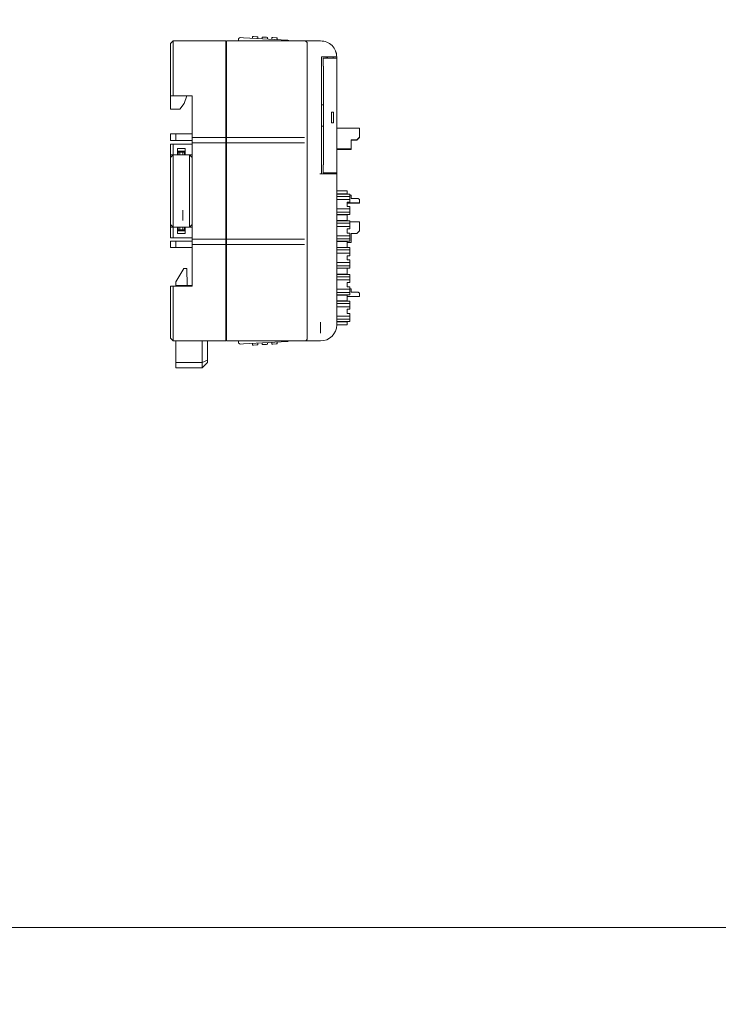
# Model space of a CAD drawing. Header units: millimetres. Extents: x -1114 to 1396, y -630 to 631.
# Tile 202 of 256: x -829 to -698, y 0 to 184. Entities that reach past the tile are written whole.
import ezdxf

# ---------------------------------------------------------------- set-up
doc = ezdxf.new("R2010")
doc.units = ezdxf.units.MM
doc.header["$MEASUREMENT"] = 0

msp = doc.modelspace()

# ---------------------------------------------------------------- linework, layer by layer
at = {"lineweight": 18}
for points, knots in [([(1038.9843, -629.7647), (1038.9843, -629.7647), (-1111.4882, -629.7647), (-1111.4882, -629.7647), (-1111.4882, -629.7647), (-1111.4882, -629.7647), (-1111.4882, 630.7883), (-1111.4882, 630.7883), (-1111.4882, 630.7883), (-1111.4882, 630.7883), (1038.9843, 630.7883), (1038.9843, 630.7883)], [0, 0, 0, 0, 0.33333333, 0.33333333, 0.33333333, 0.33333333, 0.66666667, 0.66666667, 0.66666667, 0.66666667, 1, 1, 1, 1]), ([(-787.354, 180.6697), (-787.4334, 180.6739), (-787.5113, 180.6463), (-787.5704, 180.593), (-787.5704, 180.593), (-787.6296, 180.5398), (-787.6651, 180.4653), (-787.6693, 180.3858)], [0, 0, 0, 0, 0.5, 0.5, 0.5, 0.5, 1, 1, 1, 1]), ([(-778.5242, 180.2069), (-778.5235, 180.2065), (-778.5229, 180.2062), (-778.521, 180.2051), (-778.521, 180.2051), (-778.519, 180.204), (-778.5157, 180.2021), (-778.5115, 180.1997), (-778.5115, 180.1997), (-778.5071, 180.1972), (-778.5018, 180.1942), (-778.4958, 180.1908), (-778.4958, 180.1908), (-778.4878, 180.1863), (-778.4787, 180.1811), (-778.4689, 180.1755), (-778.4689, 180.1755), (-778.4579, 180.1693), (-778.446, 180.1625), (-778.4336, 180.1555), (-778.4336, 180.1555), (-778.387, 180.1291), (-778.3335, 180.0987), (-778.2788, 180.0677), (-778.2788, 180.0677), (-778.2733, 180.0646), (-778.2677, 180.0614), (-778.2621, 180.0582)], [0, 0, 0, 0, 0.14285714, 0.14285714, 0.14285714, 0.14285714, 0.28571429, 0.28571429, 0.28571429, 0.28571429, 0.42857143, 0.42857143, 0.42857143, 0.42857143, 0.57142857, 0.57142857, 0.57142857, 0.57142857, 0.71428571, 0.71428571, 0.71428571, 0.71428571, 0.85714286, 0.85714286, 0.85714286, 0.85714286, 1, 1, 1, 1]), ([(-774.8354, 179.558), (-774.8354, 179.6906), (-774.8881, 179.8178), (-774.9819, 179.9116), (-774.9819, 179.9116), (-775.0756, 180.0053), (-775.2028, 180.058), (-775.3354, 180.058)], [0, 0, 0, 0, 0.5, 0.5, 0.5, 0.5, 1, 1, 1, 1]), ([(-769.3354, 177.058), (-769.3354, 177.8536), (-769.6515, 178.6167), (-770.2141, 179.1793), (-770.2141, 179.1793), (-770.7767, 179.7419), (-771.5398, 180.058), (-772.3354, 180.058)], [0, 0, 0, 0, 0.5, 0.5, 0.5, 0.5, 1, 1, 1, 1]), ([(-769.3354, 177.058), (-769.3354, 177.8536), (-769.6515, 178.6167), (-770.2141, 179.1793), (-770.2141, 179.1793), (-770.7767, 179.7419), (-771.5398, 180.058), (-772.3354, 180.058)], [0, 0, 0, 0, 0.5, 0.5, 0.5, 0.5, 1, 1, 1, 1]), ([(-769.5357, 178.1358), (-769.4924, 178.0232), (-769.4559, 177.9082), (-769.4264, 177.7913), (-769.4264, 177.7913), (-769.397, 177.6744), (-769.3746, 177.5561), (-769.3594, 177.4365)], [0, 0, 0, 0, 0.5, 0.5, 0.5, 0.5, 1, 1, 1, 1]), ([(-800.3354, 160.808), (-800.2953, 160.808), (-800.2546, 160.808), (-800.2135, 160.808), (-800.2135, 160.808), (-800.1724, 160.808), (-800.1308, 160.808), (-800.089, 160.808), (-800.089, 160.808), (-800.0054, 160.808), (-799.9207, 160.808), (-799.8354, 160.808)], [0, 0, 0, 0, 0.33333333, 0.33333333, 0.33333333, 0.33333333, 0.66666667, 0.66666667, 0.66666667, 0.66666667, 1, 1, 1, 1]), ([(-799.8354, 143.308), (-799.9207, 143.308), (-800.0054, 143.308), (-800.089, 143.308), (-800.089, 143.308), (-800.1308, 143.308), (-800.1724, 143.308), (-800.2135, 143.308), (-800.2135, 143.308), (-800.2546, 143.308), (-800.2953, 143.308), (-800.3354, 143.308)], [0, 0, 0, 0, 0.33333333, 0.33333333, 0.33333333, 0.33333333, 0.66666667, 0.66666667, 0.66666667, 0.66666667, 1, 1, 1, 1]), ([(-787.6693, 123.7734), (-787.6651, 123.694), (-787.6296, 123.6194), (-787.5704, 123.5662), (-787.5704, 123.5662), (-787.5113, 123.5129), (-787.4334, 123.4854), (-787.354, 123.4895)], [0, 0, 0, 0, 0.5, 0.5, 0.5, 0.5, 1, 1, 1, 1]), ([(-778.3402, 124.0567), (-778.3728, 124.0382), (-778.4042, 124.0204), (-778.4329, 124.0041), (-778.4329, 124.0041), (-778.4454, 123.997), (-778.4574, 123.9902), (-778.4685, 123.9839), (-778.4685, 123.9839), (-778.4784, 123.9783), (-778.4875, 123.9731), (-778.4956, 123.9685), (-778.4956, 123.9685), (-778.5046, 123.9634), (-778.5124, 123.959), (-778.517, 123.9564), (-778.517, 123.9564), (-778.5212, 123.954), (-778.5227, 123.9532), (-778.5242, 123.9523)], [0, 0, 0, 0, 0.2, 0.2, 0.2, 0.2, 0.4, 0.4, 0.4, 0.4, 0.6, 0.6, 0.6, 0.6, 0.8, 0.8, 0.8, 0.8, 1, 1, 1, 1]), ([(-774.8354, 124.558), (-774.8354, 124.4271), (-774.8893, 124.297), (-774.9819, 124.2044), (-774.9819, 124.2044), (-775.0744, 124.1119), (-775.2045, 124.058), (-775.3354, 124.058)], [0, 0, 0, 0, 0.5, 0.5, 0.5, 0.5, 1, 1, 1, 1])]:
    msp.add_open_spline(points, degree=3, knots=knots, dxfattribs=at)
for points in [[(-787.6865, 180.058), (-787.6865, 180.058), (-787.6693, 180.3858), (-787.6693, 180.3858)], [(-787.354, 180.6697), (-787.354, 180.6697), (-786.7548, 180.6383), (-786.7548, 180.6383)], [(-786.7548, 180.6383), (-786.7548, 180.6383), (-778.5242, 180.2069), (-778.5242, 180.2069)], [(-786.7548, 180.6383), (-786.7548, 180.6383), (-778.5241, 180.2069), (-778.5241, 180.2069)], [(-785.0613, 180.5495), (-785.0613, 180.5495), (-785.0447, 180.8676), (-785.0447, 180.8676)], [(-785.0447, 180.8676), (-785.0447, 180.8676), (-785.0613, 180.5495), (-785.0613, 180.5495)], [(-784.845, 180.8572), (-784.845, 180.8572), (-785.0447, 180.8676), (-785.0447, 180.8676)], [(-784.2458, 180.8258), (-784.2458, 180.8258), (-784.845, 180.8572), (-784.845, 180.8572)], [(-784.046, 180.8153), (-784.046, 180.8153), (-784.2458, 180.8258), (-784.2458, 180.8258)], [(-784.046, 180.8153), (-784.046, 180.8153), (-784.0627, 180.4972), (-784.0627, 180.4972)], [(-784.046, 180.8153), (-784.046, 180.8153), (-784.0627, 180.4972), (-784.0627, 180.4972)], [(-783.2544, 180.4548), (-783.2544, 180.4548), (-783.2377, 180.7729), (-783.2377, 180.7729)], [(-783.2377, 180.7729), (-783.2377, 180.7729), (-783.2544, 180.4548), (-783.2544, 180.4548)], [(-783.038, 180.7625), (-783.038, 180.7625), (-783.2377, 180.7729), (-783.2377, 180.7729)], [(-782.4388, 180.7311), (-782.4388, 180.7311), (-783.038, 180.7625), (-783.038, 180.7625)], [(-782.2391, 180.7206), (-782.2391, 180.7206), (-782.4388, 180.7311), (-782.4388, 180.7311)], [(-782.2391, 180.7206), (-782.2391, 180.7206), (-782.2558, 180.4025), (-782.2558, 180.4025)], [(-782.2391, 180.7206), (-782.2391, 180.7206), (-782.2558, 180.4025), (-782.2558, 180.4025)], [(-781.4475, 180.3601), (-781.4475, 180.3601), (-781.4308, 180.6782), (-781.4308, 180.6782)], [(-781.4308, 180.6782), (-781.4308, 180.6782), (-781.4475, 180.3601), (-781.4475, 180.3601)], [(-781.2311, 180.6678), (-781.2311, 180.6678), (-781.4308, 180.6782), (-781.4308, 180.6782)], [(-780.6319, 180.6364), (-780.6319, 180.6364), (-781.2311, 180.6678), (-781.2311, 180.6678)], [(-780.4321, 180.6259), (-780.4321, 180.6259), (-780.6319, 180.6364), (-780.6319, 180.6364)], [(-780.4321, 180.6259), (-780.4321, 180.6259), (-780.4488, 180.3078), (-780.4488, 180.3078)], [(-780.4321, 180.6259), (-780.4321, 180.6259), (-780.4488, 180.3078), (-780.4488, 180.3078)], [(-800.3354, 179.558), (-800.3354, 179.558), (-799.8354, 180.058), (-799.8354, 180.058)], [(-800.3354, 176.058), (-800.3354, 176.058), (-800.3354, 179.558), (-800.3354, 179.558)], [(-799.8354, 180.058), (-799.8354, 180.058), (-790.0301, 180.058), (-790.0301, 180.058)], [(-799.8354, 180.058), (-799.8354, 180.058), (-790.0301, 180.058), (-790.0301, 180.058)], [(-799.8354, 180.058), (-799.8354, 180.058), (-799.8354, 176.058), (-799.8354, 176.058)], [(-790.0301, 176.058), (-790.0301, 176.058), (-790.0301, 180.058), (-790.0301, 180.058)], [(-790.0301, 179.086), (-790.0301, 179.086), (-789.9301, 179.0807), (-789.9301, 179.0807)], [(-789.93, 178.258), (-789.93, 178.258), (-790.0301, 178.258), (-790.0301, 178.258)], [(-790.0301, 178.258), (-790.0301, 178.258), (-789.93, 178.258), (-789.93, 178.258)], [(-789.9301, 180.058), (-789.9301, 180.058), (-775.3354, 180.058), (-775.3354, 180.058)], [(-789.9301, 176.058), (-789.9301, 176.058), (-789.9301, 180.058), (-789.9301, 180.058)], [(-789.9301, 180.058), (-789.9301, 180.058), (-775.3354, 180.058), (-775.3354, 180.058)], [(-775.3354, 180.058), (-775.3354, 180.058), (-774.3354, 180.058), (-774.3354, 180.058)], [(-774.8354, 179.558), (-774.8354, 179.558), (-774.8354, 176.058), (-774.8354, 176.058)], [(-774.3354, 180.058), (-774.3354, 180.058), (-772.3354, 180.058), (-772.3354, 180.058)], [(-774.3354, 180.058), (-774.3354, 180.058), (-772.3354, 180.058), (-772.3354, 180.058)], [(-772.1854, 155.258), (-772.1854, 155.258), (-772.1854, 177.058), (-772.1854, 177.058)], [(-772.1854, 177.058), (-772.1854, 177.058), (-772.1854, 155.258), (-772.1854, 155.258)], [(-772.1854, 177.058), (-772.1854, 177.058), (-769.8354, 177.058), (-769.8354, 177.058)], [(-771.8604, 176.858), (-771.8604, 176.858), (-771.8604, 175.358), (-771.8604, 175.358)], [(-770.5354, 176.858), (-770.5354, 176.858), (-771.8604, 176.858), (-771.8604, 176.858)], [(-771.3354, 177.0576), (-771.3354, 177.0576), (-771.3354, 176.8578), (-771.3354, 176.8578)], [(-771.0854, 177.058), (-771.0854, 177.058), (-771.0854, 176.858), (-771.0854, 176.858)], [(-770.5354, 176.858), (-770.5354, 176.858), (-769.8354, 176.858), (-769.8354, 176.858)], [(-769.9854, 176.858), (-769.9854, 176.858), (-769.9854, 177.058), (-769.9854, 177.058)], [(-769.3354, 177.058), (-769.3354, 177.058), (-769.8354, 177.058), (-769.8354, 177.058)], [(-769.8354, 176.858), (-769.8354, 176.858), (-769.3354, 176.858), (-769.3354, 176.858)], [(-769.3354, 177.058), (-769.3354, 177.058), (-769.3354, 176.8579), (-769.3354, 176.8579)], [(-769.3354, 155.458), (-769.3354, 155.458), (-769.3354, 176.858), (-769.3354, 176.858)], [(-769.3354, 176.858), (-769.3354, 176.858), (-769.3354, 155.458), (-769.3354, 155.458)], [(-800.3354, 169.808), (-800.3354, 169.808), (-800.3354, 176.058), (-800.3354, 176.058)], [(-799.8354, 176.058), (-799.8354, 176.058), (-799.8354, 169.808), (-799.8354, 169.808)], [(-790.0301, 162.8608), (-790.0301, 162.8608), (-790.0301, 176.058), (-790.0301, 176.058)], [(-789.9301, 162.8608), (-789.9301, 162.8608), (-789.9301, 176.058), (-789.9301, 176.058)], [(-774.8354, 162.8608), (-774.8354, 162.8608), (-774.8354, 176.058), (-774.8354, 176.058)], [(-774.8354, 176.058), (-774.8354, 176.058), (-774.8354, 162.8608), (-774.8354, 162.8608)], [(-771.8063, 175.358), (-771.8063, 175.358), (-771.8604, 175.358), (-771.8604, 175.358)], [(-771.8063, 175.358), (-771.8063, 175.358), (-771.8063, 156.958), (-771.8063, 156.958)], [(-800.3354, 169.808), (-800.3354, 169.808), (-800.3354, 167.3501), (-800.3354, 167.3501)], [(-799.8354, 169.808), (-799.8354, 169.808), (-800.3354, 169.808), (-800.3354, 169.808)], [(-796.3354, 169.808), (-796.3354, 169.808), (-799.8354, 169.808), (-799.8354, 169.808)], [(-797.8214, 168.3501), (-797.8214, 168.3501), (-797.3354, 169.808), (-797.3354, 169.808)], [(-796.3354, 162.8608), (-796.3354, 162.8608), (-796.3354, 169.808), (-796.3354, 169.808)], [(-800.3354, 167.3501), (-800.3354, 167.3501), (-798.6214, 167.3501), (-798.6214, 167.3501)], [(-798.6214, 167.3501), (-798.6214, 167.3501), (-797.8214, 168.3501), (-797.8214, 168.3501)], [(-771.8063, 168.158), (-771.8063, 168.158), (-772.1854, 168.158), (-772.1854, 168.158)], [(-770.3354, 164.758), (-770.3354, 164.758), (-770.3354, 166.758), (-770.3354, 166.758)], [(-770.3354, 166.758), (-770.3354, 166.758), (-769.9354, 166.758), (-769.9354, 166.758)], [(-769.9354, 166.758), (-769.9354, 166.758), (-769.9354, 164.758), (-769.9354, 164.758)], [(-771.8063, 164.158), (-771.8063, 164.158), (-772.1854, 164.158), (-772.1854, 164.158)], [(-769.9354, 164.758), (-769.9354, 164.758), (-770.3354, 164.758), (-770.3354, 164.758)], [(-769.3356, 163.8012), (-769.3356, 163.8012), (-765.1099, 163.8012), (-765.1099, 163.8012)], [(-765.1099, 163.3012), (-765.1099, 163.3012), (-765.1099, 163.8012), (-765.1099, 163.8012)], [(-800.3354, 162.7001), (-800.3354, 162.7001), (-799.3354, 162.7001), (-799.3354, 162.7001)], [(-800.3354, 161.5001), (-800.3354, 161.5001), (-800.3354, 162.7001), (-800.3354, 162.7001)], [(-799.3354, 162.7001), (-799.3354, 162.7001), (-796.3354, 162.7001), (-796.3354, 162.7001)], [(-799.3354, 162.7001), (-799.3354, 162.7001), (-799.3354, 161.5001), (-799.3354, 161.5001)], [(-796.3354, 161.6127), (-796.3354, 161.6127), (-796.3354, 162.8608), (-796.3354, 162.8608)], [(-790.0301, 162.058), (-790.0301, 162.058), (-796.3354, 162.058), (-796.3354, 162.058)], [(-790.0301, 161.6127), (-790.0301, 161.6127), (-790.0301, 162.8608), (-790.0301, 162.8608)], [(-789.9301, 162.8608), (-789.9301, 162.8608), (-789.9301, 161.6127), (-789.9301, 161.6127)], [(-775.3354, 162.058), (-775.3354, 162.058), (-789.9301, 162.058), (-789.9301, 162.058)], [(-774.8354, 162.8608), (-774.8354, 162.8608), (-774.8354, 161.1967), (-774.8354, 161.1967)], [(-765.6099, 161.6012), (-765.6099, 161.6012), (-765.1099, 162.1012), (-765.1099, 162.1012)], [(-765.6099, 161.5615), (-765.6099, 161.5615), (-765.1099, 162.0615), (-765.1099, 162.0615)], [(-765.6099, 161.5217), (-765.6099, 161.5217), (-765.1099, 162.0217), (-765.1099, 162.0217)], [(-765.1099, 162.1012), (-765.1099, 162.1012), (-765.1099, 163.3012), (-765.1099, 163.3012)], [(-765.1099, 162.0615), (-765.1099, 162.0615), (-765.1099, 162.1013), (-765.1099, 162.1013)], [(-765.1099, 162.0217), (-765.1099, 162.0217), (-765.1099, 162.0615), (-765.1099, 162.0615)], [(-799.3354, 161.5001), (-799.3354, 161.5001), (-800.3354, 161.5001), (-800.3354, 161.5001)], [(-800.3354, 160.2552), (-800.3354, 160.2552), (-800.3354, 160.808), (-800.3354, 160.808)], [(-800.3354, 158.808), (-800.3354, 158.808), (-800.3354, 160.2552), (-800.3354, 160.2552)], [(-796.3354, 160.808), (-796.3354, 160.808), (-799.8354, 160.808), (-799.8354, 160.808)], [(-799.8354, 160.808), (-799.8354, 160.808), (-799.8354, 160.2552), (-799.8354, 160.2552)], [(-799.8354, 160.2552), (-799.8354, 160.2552), (-799.8354, 158.808), (-799.8354, 158.808)], [(-799.3354, 161.5001), (-799.3354, 161.5001), (-796.3354, 161.5001), (-796.3354, 161.5001)], [(-799.0354, 160.008), (-799.0354, 160.008), (-799.0354, 158.808), (-799.0354, 158.808)], [(-799.0354, 160.008), (-799.0354, 160.008), (-797.6354, 160.008), (-797.6354, 160.008)], [(-797.6354, 160.008), (-797.6354, 160.008), (-797.6354, 158.808), (-797.6354, 158.808)], [(-796.3354, 161.5033), (-796.3354, 161.5033), (-796.3354, 161.6127), (-796.3354, 161.6127)], [(-796.3354, 160.2552), (-796.3354, 160.2552), (-796.3354, 161.5033), (-796.3354, 161.5033)], [(-796.3354, 161.058), (-796.3354, 161.058), (-790.0301, 161.058), (-790.0301, 161.058)], [(-796.3354, 143.8608), (-796.3354, 143.8608), (-796.3354, 160.2552), (-796.3354, 160.2552)], [(-790.0301, 161.5033), (-790.0301, 161.5033), (-790.0301, 161.6127), (-790.0301, 161.6127)], [(-790.0301, 160.2552), (-790.0301, 160.2552), (-790.0301, 161.5033), (-790.0301, 161.5033)], [(-789.93, 161.0947), (-789.93, 161.0947), (-790.0301, 161.0947), (-790.0301, 161.0947)], [(-790.0301, 143.8608), (-790.0301, 143.8608), (-790.0301, 160.2552), (-790.0301, 160.2552)], [(-790.0301, 160.0947), (-790.0301, 160.0947), (-789.93, 160.0947), (-789.93, 160.0947)], [(-789.9301, 161.5033), (-789.9301, 161.5033), (-789.9301, 161.6127), (-789.9301, 161.6127)], [(-789.9301, 160.2552), (-789.9301, 160.2552), (-789.9301, 161.5033), (-789.9301, 161.5033)], [(-775.3354, 161.058), (-775.3354, 161.058), (-789.9301, 161.058), (-789.9301, 161.058)], [(-789.9301, 143.8608), (-789.9301, 143.8608), (-789.9301, 160.2552), (-789.9301, 160.2552)], [(-774.8354, 161.0904), (-774.8354, 161.0904), (-774.8354, 161.1967), (-774.8354, 161.1967)], [(-774.8354, 161.1967), (-774.8354, 161.1967), (-774.8354, 161.0873), (-774.8354, 161.0873)], [(-774.8354, 161.0873), (-774.8354, 161.0873), (-774.8354, 160.2552), (-774.8354, 160.2552)], [(-774.8354, 143.8608), (-774.8354, 143.8608), (-774.8354, 160.2552), (-774.8354, 160.2552)], [(-774.8354, 160.2552), (-774.8354, 160.2552), (-774.8354, 143.8608), (-774.8354, 143.8608)], [(-769.3354, 159.9012), (-769.3354, 159.9012), (-766.6099, 159.9012), (-766.6099, 159.9012)], [(-766.6099, 159.9012), (-766.6099, 159.9012), (-766.6099, 161.6012), (-766.6099, 161.6012)], [(-766.6099, 161.6012), (-766.6099, 161.6012), (-765.6099, 161.6012), (-765.6099, 161.6012)], [(-766.6099, 161.5615), (-766.6099, 161.5615), (-765.6099, 161.5615), (-765.6099, 161.5615)], [(-766.6099, 161.5217), (-766.6099, 161.5217), (-765.6099, 161.5217), (-765.6099, 161.5217)], [(-766.6099, 159.8615), (-766.6099, 159.8615), (-766.6099, 159.9013), (-766.6099, 159.9013)], [(-799.8354, 158.808), (-799.8354, 158.808), (-800.3354, 158.808), (-800.3354, 158.808)], [(-800.3354, 158.308), (-800.3354, 158.308), (-800.3354, 158.808), (-800.3354, 158.808)], [(-800.3354, 158.308), (-800.3354, 158.308), (-799.8354, 158.808), (-799.8354, 158.808)], [(-800.3354, 155.808), (-800.3354, 155.808), (-800.3354, 158.308), (-800.3354, 158.308)], [(-799.0354, 158.808), (-799.0354, 158.808), (-799.8354, 158.808), (-799.8354, 158.808)], [(-799.8354, 158.808), (-799.8354, 158.808), (-799.8354, 155.808), (-799.8354, 155.808)], [(-797.6354, 159.508), (-797.6354, 159.508), (-799.0354, 159.508), (-799.0354, 159.508)], [(-797.6354, 158.808), (-797.6354, 158.808), (-799.0354, 158.808), (-799.0354, 158.808)], [(-799.0354, 158.808), (-799.0354, 158.808), (-797.6354, 158.808), (-797.6354, 158.808)], [(-798.9354, 159.308), (-798.9354, 159.308), (-798.6354, 159.308), (-798.6354, 159.308)], [(-798.9354, 158.808), (-798.9354, 158.808), (-798.9354, 159.308), (-798.9354, 159.308)], [(-798.0354, 159.308), (-798.0354, 159.308), (-798.6354, 159.308), (-798.6354, 159.308)], [(-798.6354, 159.308), (-798.6354, 159.308), (-798.6354, 158.808), (-798.6354, 158.808)], [(-798.0354, 159.308), (-798.0354, 159.308), (-797.7354, 159.308), (-797.7354, 159.308)], [(-798.0354, 158.808), (-798.0354, 158.808), (-798.0354, 159.308), (-798.0354, 159.308)], [(-797.7354, 159.308), (-797.7354, 159.308), (-797.7354, 158.808), (-797.7354, 158.808)], [(-796.3354, 158.808), (-796.3354, 158.808), (-797.6354, 158.808), (-797.6354, 158.808)], [(-796.8354, 158.808), (-796.8354, 158.808), (-796.3354, 158.308), (-796.3354, 158.308)], [(-796.3354, 158.308), (-796.3354, 158.308), (-796.8354, 158.808), (-796.8354, 158.808)], [(-796.8354, 155.808), (-796.8354, 155.808), (-796.8354, 158.808), (-796.8354, 158.808)], [(-796.8345, 158.8075), (-796.8345, 158.8075), (-796.8349, 158.8075), (-796.8349, 158.8075)], [(-769.3354, 159.8615), (-769.3354, 159.8615), (-766.6099, 159.8615), (-766.6099, 159.8615)], [(-769.3354, 159.8217), (-769.3354, 159.8217), (-766.6099, 159.8217), (-766.6099, 159.8217)], [(-766.6099, 159.8217), (-766.6099, 159.8217), (-766.6099, 159.8615), (-766.6099, 159.8615)], [(-771.8604, 156.958), (-771.8604, 156.958), (-771.8604, 155.458), (-771.8604, 155.458)], [(-771.8063, 156.958), (-771.8063, 156.958), (-771.8604, 156.958), (-771.8604, 156.958)], [(-800.3354, 148.308), (-800.3354, 148.308), (-800.3354, 155.808), (-800.3354, 155.808)], [(-799.8354, 155.808), (-799.8354, 155.808), (-799.8354, 148.308), (-799.8354, 148.308)], [(-796.8354, 148.308), (-796.8354, 148.308), (-796.8354, 155.808), (-796.8354, 155.808)], [(-769.8354, 155.258), (-769.8354, 155.258), (-772.4854, 155.258), (-772.4854, 155.258)], [(-770.5354, 155.458), (-770.5354, 155.458), (-771.8604, 155.458), (-771.8604, 155.458)], [(-771.3354, 155.4582), (-771.3354, 155.4582), (-771.3354, 155.258), (-771.3354, 155.258)], [(-771.0854, 155.458), (-771.0854, 155.458), (-771.0854, 155.258), (-771.0854, 155.258)], [(-770.5354, 155.458), (-770.5354, 155.458), (-769.8354, 155.458), (-769.8354, 155.458)], [(-769.9854, 155.258), (-769.9854, 155.258), (-769.9854, 155.458), (-769.9854, 155.458)], [(-769.3354, 155.458), (-769.3354, 155.458), (-769.8354, 155.458), (-769.8354, 155.458)], [(-769.8354, 155.258), (-769.8354, 155.258), (-769.3354, 155.258), (-769.3354, 155.258)], [(-769.3354, 155.4581), (-769.3354, 155.4581), (-769.3354, 155.258), (-769.3354, 155.258)], [(-769.3354, 155.258), (-769.3354, 155.258), (-769.3354, 127.058), (-769.3354, 127.058)], [(-769.3354, 155.258), (-769.3354, 155.258), (-769.3354, 127.058), (-769.3354, 127.058)], [(-769.2764, 151.5233), (-769.2764, 151.5233), (-769.3364, 151.5233), (-769.3364, 151.5233)], [(-769.3354, 152.0733), (-769.3354, 152.0733), (-769.2764, 152.0733), (-769.2764, 152.0733)], [(-766.9068, 151.4733), (-766.9068, 151.4733), (-769.3354, 151.4733), (-769.3354, 151.4733)], [(-769.3354, 151.0374), (-769.3354, 151.0374), (-766.9068, 151.0374), (-766.9068, 151.0374)], [(-769.2764, 152.0733), (-769.2764, 152.0733), (-767.4372, 152.0733), (-767.4372, 152.0733)], [(-769.2764, 151.5233), (-769.2764, 151.5233), (-767.4372, 151.5233), (-767.4372, 151.5233)], [(-767.4372, 152.0733), (-767.4372, 152.0733), (-767.3568, 152.0733), (-767.3568, 152.0733)], [(-767.3568, 151.5233), (-767.3568, 151.5233), (-767.4372, 151.5233), (-767.4372, 151.5233)], [(-767.3568, 151.5233), (-767.3568, 151.5233), (-767.3568, 152.0733), (-767.3568, 152.0733)], [(-767.3568, 152.0733), (-767.3568, 152.0733), (-767.3568, 151.5233), (-767.3568, 151.5233)], [(-766.9068, 151.2194), (-766.9068, 151.2194), (-766.9068, 151.4733), (-766.9068, 151.4733)], [(-766.6099, 151.3012), (-766.6099, 151.3012), (-766.9068, 151.3012), (-766.9068, 151.3012)], [(-766.9068, 151.2194), (-766.9068, 151.2194), (-766.9068, 150.898), (-766.9068, 150.898)], [(-766.9068, 150.581), (-766.9068, 150.581), (-766.9068, 150.898), (-766.9068, 150.898)], [(-766.6099, 150.6512), (-766.6099, 150.6512), (-766.6099, 151.3012), (-766.6099, 151.3012)], [(-769.3354, 150.4415), (-769.3354, 150.4415), (-766.9068, 150.4415), (-766.9068, 150.4415)], [(-765.1099, 149.8512), (-765.1099, 149.8512), (-767.4069, 149.8512), (-767.4069, 149.8512)], [(-765.1099, 149.8512), (-765.1099, 149.8512), (-767.4069, 149.8512), (-767.4069, 149.8512)], [(-765.1099, 149.8115), (-765.1099, 149.8115), (-767.4069, 149.8115), (-767.4069, 149.8115)], [(-765.1099, 149.7717), (-765.1099, 149.7717), (-767.4069, 149.7717), (-767.4069, 149.7717)], [(-767.4068, 149.9733), (-767.4068, 149.9733), (-767.4068, 149.1733), (-767.4068, 149.1733)], [(-767.4068, 149.9733), (-767.4068, 149.9733), (-766.9068, 149.9733), (-766.9068, 149.9733)], [(-767.4068, 149.1733), (-767.4068, 149.1733), (-766.9068, 149.1733), (-766.9068, 149.1733)], [(-766.9068, 150.581), (-766.9068, 150.581), (-766.9068, 150.2596), (-766.9068, 150.2596)], [(-766.9068, 149.9733), (-766.9068, 149.9733), (-766.9068, 150.2596), (-766.9068, 150.2596)], [(-766.9068, 148.8871), (-766.9068, 148.8871), (-766.9068, 149.1733), (-766.9068, 149.1733)], [(-766.9068, 148.8871), (-766.9068, 148.8871), (-766.9068, 148.5657), (-766.9068, 148.5657)], [(-765.3099, 150.6512), (-765.3099, 150.6512), (-766.6099, 150.6512), (-766.6099, 150.6512)], [(-765.1099, 150.4512), (-765.1099, 150.4512), (-765.3099, 150.6512), (-765.3099, 150.6512)], [(-765.1099, 150.4512), (-765.1099, 150.4512), (-765.1099, 150.3512), (-765.1099, 150.3512)], [(-765.1099, 149.8512), (-765.1099, 149.8512), (-765.1099, 150.3512), (-765.1099, 150.3512)], [(-765.1099, 149.8115), (-765.1099, 149.8115), (-765.1099, 149.8513), (-765.1099, 149.8513)], [(-765.1099, 149.7717), (-765.1099, 149.7717), (-765.1099, 149.8115), (-765.1099, 149.8115)], [(-800.3354, 145.808), (-800.3354, 145.808), (-800.3354, 148.308), (-800.3354, 148.308)], [(-799.8354, 148.308), (-799.8354, 148.308), (-799.8354, 145.308), (-799.8354, 145.308)], [(-798.0568, 148.5001), (-798.0568, 148.5001), (-798.0568, 146.5616), (-798.0568, 146.5616)], [(-796.8354, 145.308), (-796.8354, 145.308), (-796.8354, 148.308), (-796.8354, 148.308)], [(-766.9068, 148.7052), (-766.9068, 148.7052), (-769.3354, 148.7052), (-769.3354, 148.7052)], [(-769.3354, 148.1093), (-769.3354, 148.1093), (-766.9068, 148.1093), (-766.9068, 148.1093)], [(-766.9068, 147.6733), (-766.9068, 147.6733), (-769.3354, 147.6733), (-769.3354, 147.6733)], [(-769.3354, 147.6233), (-769.3354, 147.6233), (-769.2764, 147.6233), (-769.2764, 147.6233)], [(-767.4372, 147.6233), (-767.4372, 147.6233), (-769.2764, 147.6233), (-769.2764, 147.6233)], [(-767.4372, 147.6233), (-767.4372, 147.6233), (-767.3568, 147.6233), (-767.3568, 147.6233)], [(-767.3568, 146.5233), (-767.3568, 146.5233), (-767.3568, 147.6233), (-767.3568, 147.6233)], [(-767.3568, 147.6233), (-767.3568, 147.6233), (-767.3568, 146.5233), (-767.3568, 146.5233)], [(-766.9068, 148.2487), (-766.9068, 148.2487), (-766.9068, 148.5657), (-766.9068, 148.5657)], [(-766.9068, 148.2487), (-766.9068, 148.2487), (-766.9068, 147.9273), (-766.9068, 147.9273)], [(-766.9068, 147.6733), (-766.9068, 147.6733), (-766.9068, 147.9273), (-766.9068, 147.9273)], [(-799.8354, 145.308), (-799.8354, 145.308), (-800.3354, 145.808), (-800.3354, 145.808)], [(-800.3354, 145.808), (-800.3354, 145.808), (-800.3354, 145.308), (-800.3354, 145.308)], [(-800.3354, 145.808), (-800.3354, 145.808), (-799.8354, 145.308), (-799.8354, 145.308)], [(-800.3354, 145.308), (-800.3354, 145.308), (-799.8354, 145.308), (-799.8354, 145.308)], [(-800.3354, 143.8608), (-800.3354, 143.8608), (-800.3354, 145.308), (-800.3354, 145.308)], [(-799.837, 145.3085), (-799.837, 145.3085), (-799.8359, 145.3085), (-799.8359, 145.3085)], [(-799.0354, 145.308), (-799.0354, 145.308), (-799.8354, 145.308), (-799.8354, 145.308)], [(-799.8354, 145.308), (-799.8354, 145.308), (-799.8354, 143.8608), (-799.8354, 143.8608)], [(-799.0354, 144.108), (-799.0354, 144.108), (-799.0354, 145.308), (-799.0354, 145.308)], [(-799.0354, 145.308), (-799.0354, 145.308), (-797.6354, 145.308), (-797.6354, 145.308)], [(-798.9354, 144.808), (-798.9354, 144.808), (-798.9354, 145.308), (-798.9354, 145.308)], [(-798.6354, 145.308), (-798.6354, 145.308), (-798.6354, 144.808), (-798.6354, 144.808)], [(-798.0354, 144.808), (-798.0354, 144.808), (-798.0354, 145.308), (-798.0354, 145.308)], [(-797.7354, 145.308), (-797.7354, 145.308), (-797.7354, 144.808), (-797.7354, 144.808)], [(-796.3354, 145.308), (-796.3354, 145.308), (-797.6354, 145.308), (-797.6354, 145.308)], [(-797.6354, 144.108), (-797.6354, 144.108), (-797.6354, 145.308), (-797.6354, 145.308)], [(-796.3354, 145.808), (-796.3354, 145.808), (-796.8354, 145.308), (-796.8354, 145.308)], [(-796.3354, 145.808), (-796.3354, 145.808), (-796.8354, 145.308), (-796.8354, 145.308)], [(-769.2764, 146.5233), (-769.2764, 146.5233), (-769.3364, 146.5233), (-769.3364, 146.5233)], [(-766.9068, 146.4733), (-766.9068, 146.4733), (-769.3354, 146.4733), (-769.3354, 146.4733)], [(-766.9068, 146.0374), (-766.9068, 146.0374), (-769.3354, 146.0374), (-769.3354, 146.0374)], [(-769.3354, 145.4415), (-769.3354, 145.4415), (-766.9068, 145.4415), (-766.9068, 145.4415)], [(-769.2764, 146.5233), (-769.2764, 146.5233), (-767.4372, 146.5233), (-767.4372, 146.5233)], [(-767.3568, 146.5233), (-767.3568, 146.5233), (-767.4372, 146.5233), (-767.4372, 146.5233)], [(-766.907, 146.3176), (-766.907, 146.3176), (-765.1099, 146.3176), (-765.1099, 146.3176)], [(-766.9068, 146.2194), (-766.9068, 146.2194), (-766.9068, 146.4733), (-766.9068, 146.4733)], [(-766.9068, 146.2194), (-766.9068, 146.2194), (-766.9068, 145.898), (-766.9068, 145.898)], [(-766.9068, 145.581), (-766.9068, 145.581), (-766.9068, 145.898), (-766.9068, 145.898)], [(-766.9068, 145.581), (-766.9068, 145.581), (-766.9068, 145.2596), (-766.9068, 145.2596)], [(-766.9068, 144.9733), (-766.9068, 144.9733), (-766.9068, 145.2596), (-766.9068, 145.2596)], [(-765.1099, 145.8176), (-765.1099, 145.8176), (-765.1099, 146.3176), (-765.1099, 146.3176)], [(-765.1099, 144.6176), (-765.1099, 144.6176), (-765.1099, 145.8176), (-765.1099, 145.8176)], [(-800.3354, 143.308), (-800.3354, 143.308), (-800.3354, 143.8608), (-800.3354, 143.8608)], [(-799.8354, 143.8608), (-799.8354, 143.8608), (-799.8354, 143.308), (-799.8354, 143.308)], [(-799.0354, 144.608), (-799.0354, 144.608), (-797.6354, 144.608), (-797.6354, 144.608)], [(-797.6354, 144.108), (-797.6354, 144.108), (-799.0354, 144.108), (-799.0354, 144.108)], [(-798.6354, 144.808), (-798.6354, 144.808), (-798.9354, 144.808), (-798.9354, 144.808)], [(-798.0354, 144.808), (-798.0354, 144.808), (-798.6354, 144.808), (-798.6354, 144.808)], [(-797.7354, 144.808), (-797.7354, 144.808), (-798.0354, 144.808), (-798.0354, 144.808)], [(-796.3354, 142.6127), (-796.3354, 142.6127), (-796.3354, 143.8608), (-796.3354, 143.8608)], [(-790.0301, 144.0213), (-790.0301, 144.0213), (-789.93, 144.0213), (-789.93, 144.0213)], [(-790.0301, 142.6127), (-790.0301, 142.6127), (-790.0301, 143.8608), (-790.0301, 143.8608)], [(-789.9301, 142.6127), (-789.9301, 142.6127), (-789.9301, 143.8608), (-789.9301, 143.8608)], [(-774.8354, 143.8608), (-774.8354, 143.8608), (-774.8354, 143.0287), (-774.8354, 143.0287)], [(-766.9068, 143.7052), (-766.9068, 143.7052), (-769.3354, 143.7052), (-769.3354, 143.7052)], [(-767.4068, 144.9733), (-767.4068, 144.9733), (-767.4068, 144.1733), (-767.4068, 144.1733)], [(-767.4068, 144.9733), (-767.4068, 144.9733), (-766.9068, 144.9733), (-766.9068, 144.9733)], [(-767.4068, 144.1733), (-767.4068, 144.1733), (-766.9068, 144.1733), (-766.9068, 144.1733)], [(-766.9068, 143.8871), (-766.9068, 143.8871), (-766.9068, 144.1733), (-766.9068, 144.1733)], [(-766.9068, 143.8871), (-766.9068, 143.8871), (-766.9068, 143.5657), (-766.9068, 143.5657)], [(-766.9068, 143.2487), (-766.9068, 143.2487), (-766.9068, 143.5657), (-766.9068, 143.5657)], [(-766.6099, 144.1176), (-766.6099, 144.1176), (-765.6099, 144.1176), (-765.6099, 144.1176)], [(-766.6099, 142.4176), (-766.6099, 142.4176), (-766.6099, 144.1176), (-766.6099, 144.1176)], [(-765.6099, 144.1176), (-765.6099, 144.1176), (-765.1099, 144.6176), (-765.1099, 144.6176)], [(-800.3354, 142.7001), (-800.3354, 142.7001), (-799.3354, 142.7001), (-799.3354, 142.7001)], [(-800.3354, 141.5001), (-800.3354, 141.5001), (-800.3354, 142.7001), (-800.3354, 142.7001)], [(-799.3354, 141.5001), (-799.3354, 141.5001), (-800.3354, 141.5001), (-800.3354, 141.5001)], [(-799.8354, 143.308), (-799.8354, 143.308), (-796.3354, 143.308), (-796.3354, 143.308)], [(-799.3354, 142.7001), (-799.3354, 142.7001), (-796.3354, 142.7001), (-796.3354, 142.7001)], [(-799.3354, 142.7001), (-799.3354, 142.7001), (-799.3354, 141.5001), (-799.3354, 141.5001)], [(-799.3354, 141.5001), (-799.3354, 141.5001), (-796.3354, 141.5001), (-796.3354, 141.5001)], [(-796.3354, 143.058), (-796.3354, 143.058), (-790.0301, 143.058), (-790.0301, 143.058)], [(-796.3354, 142.5033), (-796.3354, 142.5033), (-796.3354, 142.6127), (-796.3354, 142.6127)], [(-796.3354, 141.2552), (-796.3354, 141.2552), (-796.3354, 142.5033), (-796.3354, 142.5033)], [(-796.3354, 142.058), (-796.3354, 142.058), (-790.0301, 142.058), (-790.0301, 142.058)], [(-790.0301, 143.0213), (-790.0301, 143.0213), (-789.93, 143.0213), (-789.93, 143.0213)], [(-790.0301, 142.5033), (-790.0301, 142.5033), (-790.0301, 142.6127), (-790.0301, 142.6127)], [(-790.0301, 141.2552), (-790.0301, 141.2552), (-790.0301, 142.5033), (-790.0301, 142.5033)], [(-775.3354, 143.058), (-775.3354, 143.058), (-789.9301, 143.058), (-789.9301, 143.058)], [(-789.9301, 142.5033), (-789.9301, 142.5033), (-789.9301, 142.6127), (-789.9301, 142.6127)], [(-789.9301, 141.2552), (-789.9301, 141.2552), (-789.9301, 142.5033), (-789.9301, 142.5033)], [(-789.9301, 142.058), (-789.9301, 142.058), (-775.3354, 142.058), (-775.3354, 142.058)], [(-774.8354, 143.0287), (-774.8354, 143.0287), (-774.8354, 142.9193), (-774.8354, 142.9193)], [(-774.8354, 142.9193), (-774.8354, 142.9193), (-774.8354, 143.0256), (-774.8354, 143.0256)], [(-774.8354, 142.9193), (-774.8354, 142.9193), (-774.8354, 141.2552), (-774.8354, 141.2552)], [(-769.2764, 141.5233), (-769.2764, 141.5233), (-769.3364, 141.5233), (-769.3364, 141.5233)], [(-769.3354, 143.1093), (-769.3354, 143.1093), (-766.9068, 143.1093), (-766.9068, 143.1093)], [(-766.9068, 142.6733), (-766.9068, 142.6733), (-769.3354, 142.6733), (-769.3354, 142.6733)], [(-769.3354, 142.6233), (-769.3354, 142.6233), (-769.2764, 142.6233), (-769.2764, 142.6233)], [(-767.4372, 142.6233), (-767.4372, 142.6233), (-769.2764, 142.6233), (-769.2764, 142.6233)], [(-769.2764, 141.5233), (-769.2764, 141.5233), (-767.4372, 141.5233), (-767.4372, 141.5233)], [(-767.4372, 142.6233), (-767.4372, 142.6233), (-767.3568, 142.6233), (-767.3568, 142.6233)], [(-767.3568, 141.5233), (-767.3568, 141.5233), (-767.4372, 141.5233), (-767.4372, 141.5233)], [(-767.3569, 142.4176), (-767.3569, 142.4176), (-766.6099, 142.4176), (-766.6099, 142.4176)], [(-767.3568, 141.5233), (-767.3568, 141.5233), (-767.3568, 142.6233), (-767.3568, 142.6233)], [(-767.3568, 142.6233), (-767.3568, 142.6233), (-767.3568, 141.5233), (-767.3568, 141.5233)], [(-766.9068, 143.2487), (-766.9068, 143.2487), (-766.9068, 142.9273), (-766.9068, 142.9273)], [(-766.9068, 142.6733), (-766.9068, 142.6733), (-766.9068, 142.9273), (-766.9068, 142.9273)], [(-796.3354, 134.308), (-796.3354, 134.308), (-796.3354, 141.2552), (-796.3354, 141.2552)], [(-790.0301, 128.058), (-790.0301, 128.058), (-790.0301, 141.2552), (-790.0301, 141.2552)], [(-789.9301, 128.058), (-789.9301, 128.058), (-789.9301, 141.2552), (-789.9301, 141.2552)], [(-774.8354, 128.058), (-774.8354, 128.058), (-774.8354, 141.2552), (-774.8354, 141.2552)], [(-774.8354, 141.2552), (-774.8354, 141.2552), (-774.8354, 128.058), (-774.8354, 128.058)], [(-766.9068, 141.4733), (-766.9068, 141.4733), (-769.3354, 141.4733), (-769.3354, 141.4733)], [(-766.9068, 141.0374), (-766.9068, 141.0374), (-769.3354, 141.0374), (-769.3354, 141.0374)], [(-769.3354, 140.4415), (-769.3354, 140.4415), (-766.9068, 140.4415), (-766.9068, 140.4415)], [(-767.4068, 139.9733), (-767.4068, 139.9733), (-767.4068, 139.1733), (-767.4068, 139.1733)], [(-767.4068, 139.9733), (-767.4068, 139.9733), (-766.9068, 139.9733), (-766.9068, 139.9733)], [(-766.9068, 141.2194), (-766.9068, 141.2194), (-766.9068, 141.4733), (-766.9068, 141.4733)], [(-766.9068, 141.2194), (-766.9068, 141.2194), (-766.9068, 140.898), (-766.9068, 140.898)], [(-766.9068, 140.581), (-766.9068, 140.581), (-766.9068, 140.898), (-766.9068, 140.898)], [(-766.9068, 140.581), (-766.9068, 140.581), (-766.9068, 140.2596), (-766.9068, 140.2596)], [(-766.9068, 139.9733), (-766.9068, 139.9733), (-766.9068, 140.2596), (-766.9068, 140.2596)], [(-766.9068, 138.7052), (-766.9068, 138.7052), (-769.3354, 138.7052), (-769.3354, 138.7052)], [(-769.3354, 138.1093), (-769.3354, 138.1093), (-766.9068, 138.1093), (-766.9068, 138.1093)], [(-767.4068, 139.1733), (-767.4068, 139.1733), (-766.9068, 139.1733), (-766.9068, 139.1733)], [(-766.9068, 138.8871), (-766.9068, 138.8871), (-766.9068, 139.1733), (-766.9068, 139.1733)], [(-766.9068, 138.8871), (-766.9068, 138.8871), (-766.9068, 138.5657), (-766.9068, 138.5657)], [(-766.9068, 138.2487), (-766.9068, 138.2487), (-766.9068, 138.5657), (-766.9068, 138.5657)], [(-766.9068, 138.2487), (-766.9068, 138.2487), (-766.9068, 137.9273), (-766.9068, 137.9273)], [(-766.9068, 137.6733), (-766.9068, 137.6733), (-766.9068, 137.9273), (-766.9068, 137.9273)], [(-799.3354, 135.108), (-799.3354, 135.108), (-797.8921, 137.608), (-797.8921, 137.608)], [(-797.8921, 137.608), (-797.8921, 137.608), (-797.2913, 137.608), (-797.2913, 137.608)], [(-797.2913, 137.608), (-797.2913, 137.608), (-797.2354, 134.408), (-797.2354, 134.408)], [(-769.2764, 136.5233), (-769.2764, 136.5233), (-769.3364, 136.5233), (-769.3364, 136.5233)], [(-766.9068, 137.6733), (-766.9068, 137.6733), (-769.3354, 137.6733), (-769.3354, 137.6733)], [(-769.3354, 137.6233), (-769.3354, 137.6233), (-769.2764, 137.6233), (-769.2764, 137.6233)], [(-766.9068, 136.4733), (-766.9068, 136.4733), (-769.3354, 136.4733), (-769.3354, 136.4733)], [(-769.3354, 136.0374), (-769.3354, 136.0374), (-766.9068, 136.0374), (-766.9068, 136.0374)], [(-767.4372, 137.6233), (-767.4372, 137.6233), (-769.2764, 137.6233), (-769.2764, 137.6233)], [(-769.2764, 136.5233), (-769.2764, 136.5233), (-767.4372, 136.5233), (-767.4372, 136.5233)], [(-767.4372, 137.6233), (-767.4372, 137.6233), (-767.3568, 137.6233), (-767.3568, 137.6233)], [(-767.3568, 136.5233), (-767.3568, 136.5233), (-767.4372, 136.5233), (-767.4372, 136.5233)], [(-767.3568, 136.5233), (-767.3568, 136.5233), (-767.3568, 137.6233), (-767.3568, 137.6233)], [(-767.3568, 137.6233), (-767.3568, 137.6233), (-767.3568, 136.5233), (-767.3568, 136.5233)], [(-766.9068, 136.2194), (-766.9068, 136.2194), (-766.9068, 136.4733), (-766.9068, 136.4733)], [(-766.9068, 136.2194), (-766.9068, 136.2194), (-766.9068, 135.898), (-766.9068, 135.898)], [(-800.3354, 134.308), (-800.3354, 134.308), (-799.8354, 134.308), (-799.8354, 134.308)], [(-800.3354, 128.058), (-800.3354, 128.058), (-800.3354, 134.308), (-800.3354, 134.308)], [(-799.8354, 134.308), (-799.8354, 134.308), (-796.3354, 134.308), (-796.3354, 134.308)], [(-799.8354, 134.308), (-799.8354, 134.308), (-799.8354, 128.058), (-799.8354, 128.058)], [(-799.3354, 134.408), (-799.3354, 134.408), (-799.3354, 135.108), (-799.3354, 135.108)], [(-799.3354, 134.408), (-799.3354, 134.408), (-799.3354, 134.3079), (-799.3354, 134.3079)], [(-796.3355, 134.408), (-796.3355, 134.408), (-799.3354, 134.408), (-799.3354, 134.408)], [(-769.3354, 135.4415), (-769.3354, 135.4415), (-766.9068, 135.4415), (-766.9068, 135.4415)], [(-767.4068, 134.9733), (-767.4068, 134.9733), (-767.4068, 134.1733), (-767.4068, 134.1733)], [(-767.4068, 134.9733), (-767.4068, 134.9733), (-766.9068, 134.9733), (-766.9068, 134.9733)], [(-767.4068, 134.1733), (-767.4068, 134.1733), (-766.9068, 134.1733), (-766.9068, 134.1733)], [(-766.9068, 135.581), (-766.9068, 135.581), (-766.9068, 135.898), (-766.9068, 135.898)], [(-766.9068, 135.581), (-766.9068, 135.581), (-766.9068, 135.2596), (-766.9068, 135.2596)], [(-766.9068, 134.9733), (-766.9068, 134.9733), (-766.9068, 135.2596), (-766.9068, 135.2596)], [(-766.9068, 133.8871), (-766.9068, 133.8871), (-766.9068, 134.1733), (-766.9068, 134.1733)], [(-766.9068, 133.7052), (-766.9068, 133.7052), (-769.3354, 133.7052), (-769.3354, 133.7052)], [(-769.3354, 133.1093), (-769.3354, 133.1093), (-766.9068, 133.1093), (-766.9068, 133.1093)], [(-766.9068, 132.6733), (-766.9068, 132.6733), (-769.3354, 132.6733), (-769.3354, 132.6733)], [(-769.3354, 132.6233), (-769.3354, 132.6233), (-769.2764, 132.6233), (-769.2764, 132.6233)], [(-767.4372, 132.6233), (-767.4372, 132.6233), (-769.2764, 132.6233), (-769.2764, 132.6233)], [(-767.4372, 132.6233), (-767.4372, 132.6233), (-767.3568, 132.6233), (-767.3568, 132.6233)], [(-765.1099, 132.3676), (-765.1099, 132.3676), (-767.3569, 132.3676), (-767.3569, 132.3676)], [(-765.1099, 132.3676), (-765.1099, 132.3676), (-767.3569, 132.3676), (-767.3569, 132.3676)], [(-767.3568, 131.5233), (-767.3568, 131.5233), (-767.3568, 132.6233), (-767.3568, 132.6233)], [(-767.3568, 132.6233), (-767.3568, 132.6233), (-767.3568, 131.5233), (-767.3568, 131.5233)], [(-766.9068, 133.8871), (-766.9068, 133.8871), (-766.9068, 133.5657), (-766.9068, 133.5657)], [(-766.6099, 133.8176), (-766.6099, 133.8176), (-766.9068, 133.8176), (-766.9068, 133.8176)], [(-766.9068, 133.2487), (-766.9068, 133.2487), (-766.9068, 133.5657), (-766.9068, 133.5657)], [(-766.9068, 133.2487), (-766.9068, 133.2487), (-766.9068, 132.9273), (-766.9068, 132.9273)], [(-766.9068, 132.6733), (-766.9068, 132.6733), (-766.9068, 132.9273), (-766.9068, 132.9273)], [(-766.6099, 133.1676), (-766.6099, 133.1676), (-766.6099, 133.8176), (-766.6099, 133.8176)], [(-765.3099, 133.1676), (-765.3099, 133.1676), (-766.6099, 133.1676), (-766.6099, 133.1676)], [(-765.1099, 132.9676), (-765.1099, 132.9676), (-765.3099, 133.1676), (-765.3099, 133.1676)], [(-765.1099, 132.9676), (-765.1099, 132.9676), (-765.1099, 132.8676), (-765.1099, 132.8676)], [(-765.1099, 132.3676), (-765.1099, 132.3676), (-765.1099, 132.8676), (-765.1099, 132.8676)], [(-769.2764, 131.5233), (-769.2764, 131.5233), (-769.3364, 131.5233), (-769.3364, 131.5233)], [(-766.9068, 131.4733), (-766.9068, 131.4733), (-769.3354, 131.4733), (-769.3354, 131.4733)], [(-766.9068, 131.0374), (-766.9068, 131.0374), (-769.3354, 131.0374), (-769.3354, 131.0374)], [(-769.2764, 131.5233), (-769.2764, 131.5233), (-767.4372, 131.5233), (-767.4372, 131.5233)], [(-767.3568, 131.5233), (-767.3568, 131.5233), (-767.4372, 131.5233), (-767.4372, 131.5233)], [(-766.9068, 131.2194), (-766.9068, 131.2194), (-766.9068, 131.4733), (-766.9068, 131.4733)], [(-766.9068, 131.2194), (-766.9068, 131.2194), (-766.9068, 130.898), (-766.9068, 130.898)], [(-766.9068, 130.581), (-766.9068, 130.581), (-766.9068, 130.898), (-766.9068, 130.898)], [(-766.9068, 130.581), (-766.9068, 130.581), (-766.9068, 130.2596), (-766.9068, 130.2596)], [(-769.3354, 130.4415), (-769.3354, 130.4415), (-766.9068, 130.4415), (-766.9068, 130.4415)], [(-766.9068, 128.7052), (-766.9068, 128.7052), (-769.3354, 128.7052), (-769.3354, 128.7052)], [(-767.4068, 129.9733), (-767.4068, 129.9733), (-767.4068, 129.1733), (-767.4068, 129.1733)], [(-767.4068, 129.9733), (-767.4068, 129.9733), (-766.9068, 129.9733), (-766.9068, 129.9733)], [(-767.4068, 129.1733), (-767.4068, 129.1733), (-766.9068, 129.1733), (-766.9068, 129.1733)], [(-766.9068, 129.9733), (-766.9068, 129.9733), (-766.9068, 130.2596), (-766.9068, 130.2596)], [(-766.9068, 128.8871), (-766.9068, 128.8871), (-766.9068, 129.1733), (-766.9068, 129.1733)], [(-766.9068, 128.8871), (-766.9068, 128.8871), (-766.9068, 128.5657), (-766.9068, 128.5657)], [(-800.3354, 124.558), (-800.3354, 124.558), (-800.3354, 128.058), (-800.3354, 128.058)], [(-799.8354, 128.058), (-799.8354, 128.058), (-799.8354, 124.058), (-799.8354, 124.058)], [(-790.0301, 124.058), (-790.0301, 124.058), (-790.0301, 128.058), (-790.0301, 128.058)], [(-789.9301, 124.058), (-789.9301, 124.058), (-789.9301, 128.058), (-789.9301, 128.058)], [(-774.8354, 128.058), (-774.8354, 128.058), (-774.8354, 124.558), (-774.8354, 124.558)], [(-772.3356, 127.558), (-772.3356, 127.558), (-772.3356, 125.4979), (-772.3356, 125.4979)], [(-772.3354, 124.058), (-770.6786, 124.058), (-769.3354, 125.4011), (-769.3354, 127.058)], [(-772.3354, 124.058), (-770.6786, 124.058), (-769.3354, 125.4011), (-769.3354, 127.058)], [(-769.3354, 128.1093), (-769.3354, 128.1093), (-766.9068, 128.1093), (-766.9068, 128.1093)], [(-766.9068, 127.6733), (-766.9068, 127.6733), (-769.3354, 127.6733), (-769.3354, 127.6733)], [(-769.3354, 127.6233), (-769.3354, 127.6233), (-769.2764, 127.6233), (-769.2764, 127.6233)], [(-769.2764, 127.0733), (-769.2764, 127.0733), (-769.3354, 127.0733), (-769.3354, 127.0733)], [(-767.4372, 127.6233), (-767.4372, 127.6233), (-769.2764, 127.6233), (-769.2764, 127.6233)], [(-767.4372, 127.0733), (-767.4372, 127.0733), (-769.2764, 127.0733), (-769.2764, 127.0733)], [(-767.4372, 127.6233), (-767.4372, 127.6233), (-767.3568, 127.6233), (-767.3568, 127.6233)], [(-767.3568, 127.0733), (-767.3568, 127.0733), (-767.4372, 127.0733), (-767.4372, 127.0733)], [(-767.3568, 127.0733), (-767.3568, 127.0733), (-767.3568, 127.6233), (-767.3568, 127.6233)], [(-767.3568, 127.6233), (-767.3568, 127.6233), (-767.3568, 127.0733), (-767.3568, 127.0733)], [(-766.9068, 128.2487), (-766.9068, 128.2487), (-766.9068, 128.5657), (-766.9068, 128.5657)], [(-766.9068, 128.2487), (-766.9068, 128.2487), (-766.9068, 127.9273), (-766.9068, 127.9273)], [(-766.9068, 127.6733), (-766.9068, 127.6733), (-766.9068, 127.9273), (-766.9068, 127.9273)], [(-790.0301, 125.858), (-790.0301, 125.858), (-789.93, 125.858), (-789.93, 125.858)], [(-790.0301, 125.858), (-790.0301, 125.858), (-789.93, 125.858), (-789.93, 125.858)], [(-790.0301, 125.0732), (-790.0301, 125.0732), (-789.9301, 125.0785), (-789.9301, 125.0785)], [(-799.8354, 124.058), (-799.8354, 124.058), (-800.3354, 124.558), (-800.3354, 124.558)], [(-800.3354, 124.558), (-800.3354, 124.558), (-799.8354, 124.058), (-799.8354, 124.058)], [(-790.0301, 124.058), (-790.0301, 124.058), (-799.8354, 124.058), (-799.8354, 124.058)], [(-799.3354, 124.0579), (-799.3354, 124.0579), (-799.3354, 120.058), (-799.3354, 120.058)], [(-794.4354, 120.058), (-794.4354, 120.058), (-794.4354, 124.058), (-794.4354, 124.058)], [(-793.4354, 124.058), (-793.4354, 124.058), (-793.4354, 120.4722), (-793.4354, 120.4722)], [(-775.3354, 124.058), (-775.3354, 124.058), (-789.9301, 124.058), (-789.9301, 124.058)], [(-789.9301, 124.058), (-785.0652, 124.058), (-780.2003, 124.058), (-775.3354, 124.058)], [(-787.6693, 123.7734), (-787.6693, 123.7734), (-787.6842, 124.058), (-787.6842, 124.058)], [(-787.6693, 123.7734), (-787.6693, 123.7734), (-787.6842, 124.058), (-787.6842, 124.058)], [(-786.7548, 123.5209), (-786.7548, 123.5209), (-787.354, 123.4895), (-787.354, 123.4895)], [(-778.5242, 123.9523), (-778.5242, 123.9523), (-786.7548, 123.5209), (-786.7548, 123.5209)], [(-778.5241, 123.9523), (-778.5241, 123.9523), (-786.7548, 123.5209), (-786.7548, 123.5209)], [(-785.053, 123.4506), (-785.053, 123.4506), (-785.0613, 123.6097), (-785.0613, 123.6097)], [(-785.0447, 123.2916), (-785.0447, 123.2916), (-785.0613, 123.6097), (-785.0613, 123.6097)], [(-785.0447, 123.2916), (-785.0447, 123.2916), (-785.053, 123.4506), (-785.053, 123.4506)], [(-784.845, 123.302), (-784.845, 123.302), (-785.0447, 123.2916), (-785.0447, 123.2916)], [(-784.2458, 123.3334), (-784.2458, 123.3334), (-784.845, 123.302), (-784.845, 123.302)], [(-784.046, 123.3439), (-784.046, 123.3439), (-784.2458, 123.3334), (-784.2458, 123.3334)], [(-784.046, 123.3439), (-784.046, 123.3439), (-784.0627, 123.662), (-784.0627, 123.662)], [(-783.2461, 123.5453), (-783.2461, 123.5453), (-783.2544, 123.7044), (-783.2544, 123.7044)], [(-783.2377, 123.3863), (-783.2377, 123.3863), (-783.2544, 123.7044), (-783.2544, 123.7044)], [(-783.2377, 123.3863), (-783.2377, 123.3863), (-783.2461, 123.5453), (-783.2461, 123.5453)], [(-783.038, 123.3967), (-783.038, 123.3967), (-783.2377, 123.3863), (-783.2377, 123.3863)], [(-782.4388, 123.4281), (-782.4388, 123.4281), (-783.038, 123.3967), (-783.038, 123.3967)], [(-782.2391, 123.4386), (-782.2391, 123.4386), (-782.4388, 123.4281), (-782.4388, 123.4281)], [(-782.2391, 123.4386), (-782.2391, 123.4386), (-782.2558, 123.7567), (-782.2558, 123.7567)], [(-781.4391, 123.64), (-781.4391, 123.64), (-781.4475, 123.7991), (-781.4475, 123.7991)], [(-781.4308, 123.481), (-781.4308, 123.481), (-781.4475, 123.7991), (-781.4475, 123.7991)], [(-781.4308, 123.481), (-781.4308, 123.481), (-781.4391, 123.64), (-781.4391, 123.64)], [(-781.2311, 123.4914), (-781.2311, 123.4914), (-781.4308, 123.481), (-781.4308, 123.481)], [(-780.6319, 123.5228), (-780.6319, 123.5228), (-781.2311, 123.4914), (-781.2311, 123.4914)], [(-780.4321, 123.5333), (-780.4321, 123.5333), (-780.6319, 123.5228), (-780.6319, 123.5228)], [(-780.4488, 123.8515), (-780.4488, 123.8515), (-780.4321, 123.5333), (-780.4321, 123.5333)], [(-780.4321, 123.5333), (-780.4321, 123.5333), (-780.4488, 123.8515), (-780.4488, 123.8515)], [(-778.6871, 124.058), (-778.6871, 124.058), (-778.6877, 124.058), (-778.6877, 124.058)], [(-774.3354, 124.058), (-774.3354, 124.058), (-775.3354, 124.058), (-775.3354, 124.058)], [(-774.9885, 124.058), (-774.9885, 124.058), (-774.9885, 124.058), (-774.9885, 124.058)], [(-772.3354, 124.058), (-772.3354, 124.058), (-774.3354, 124.058), (-774.3354, 124.058)], [(-772.3354, 124.058), (-772.3354, 124.058), (-774.3354, 124.058), (-774.3354, 124.058)], [(-799.3354, 120.058), (-799.3354, 120.058), (-794.4354, 120.058), (-794.4354, 120.058)], [(-799.3354, 120.058), (-799.3354, 120.058), (-799.3354, 119.058), (-799.3354, 119.058)], [(-794.4354, 120.058), (-794.4354, 120.058), (-793.4354, 120.4722), (-793.4354, 120.4722)], [(-794.4354, 119.058), (-794.4354, 119.058), (-793.4354, 120.058), (-793.4354, 120.058)], [(-794.4354, 119.058), (-794.4354, 119.058), (-794.4354, 120.058), (-794.4354, 120.058)], [(-793.4354, 120.4722), (-793.4354, 120.4722), (-793.4354, 120.058), (-793.4354, 120.058)], [(-799.3354, 119.058), (-799.3354, 119.058), (-794.4354, 119.058), (-794.4354, 119.058)], [(-1112.4766, 14.5991), (-1112.4766, 14.5991), (1037.9959, 14.5991), (1037.9959, 14.5991)]]:
    msp.add_open_spline(points, degree=3, dxfattribs=at)

doc.saveas('drawing.dxf')
